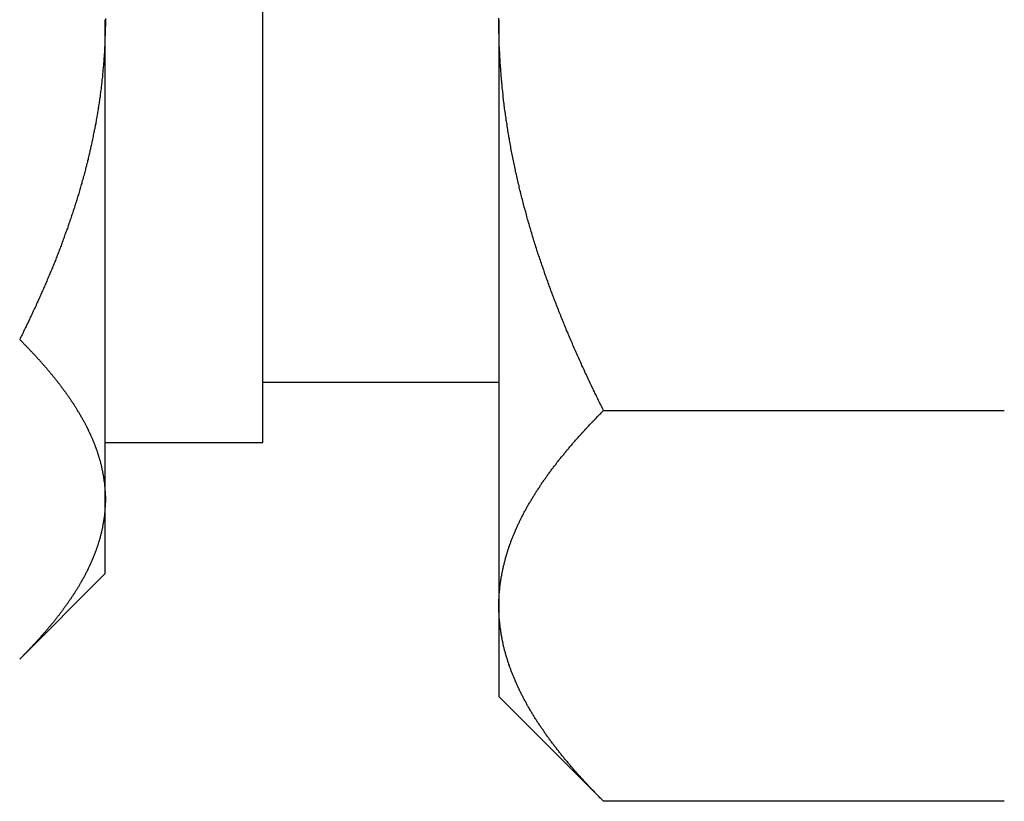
# Model space of a CAD drawing. Extents: x 7.6 to 27.1, y 2.7 to 20.5.
# Tile 16 of 136: x 14.193 to 14.694, y 6.643 to 7.04. Entities that reach past the tile are written whole.
import ezdxf

# ---------------------------------------------------------------- set-up
doc = ezdxf.new("R2010")
doc.units = 0
doc.layers.get('0').update_dxf_attribs({"linetype": 'CONTINUOUS'})

msp = doc.modelspace()

# ---------------------------------------------------------------- linework, layer by layer
at = {"color": 7, "linetype": 'CONTINUOUS'}
for p, q in [((14.31698, 6.93298), (14.31698, 7.25503)), ((14.23698, 6.79676), (14.23698, 7.04033)), ((14.43698, 7.04033), (14.43698, 6.74264)), ((14.31698, 6.82563), (14.31698, 6.93298)), ((14.31698, 6.85633), (14.43698, 6.85633)), ((14.49015, 6.84187), (14.6938, 6.84187)), ((14.23698, 6.82563), (14.31698, 6.82563)), ((14.23698, 6.75908), (14.23698, 6.79676)), ((14.19347, 6.71557), (14.23698, 6.75908)), ((14.43698, 6.74264), (14.43698, 6.69658)), ((14.43698, 6.69658), (14.49015, 6.6434)), ((14.6938, 6.6434), (14.49015, 6.6434))]:
    msp.add_line(p, q, dxfattribs=at)
at = {"color": 7}
for points in [[(14.237, 7.04033, 0), (14.237, 7.03966, 0), (14.237, 7.03899, 0), (14.237, 7.03832, 0), (14.237, 7.03765, 0), (14.237, 7.03698, 0), (14.2369, 7.03631, 0), (14.2369, 7.03564, 0), (14.2369, 7.03497, 0), (14.2369, 7.03431, 0), (14.2369, 7.03364, 0), (14.2369, 7.03297, 0), (14.2369, 7.0323, 0), (14.2368, 7.03164, 0), (14.2368, 7.03097, 0), (14.2368, 7.0303, 0), (14.2368, 7.02963, 0), (14.2367, 7.02897, 0), (14.2367, 7.0283, 0), (14.2367, 7.02764, 0), (14.2367, 7.02697, 0), (14.2366, 7.02631, 0), (14.2366, 7.02564, 0), (14.2366, 7.02498, 0), (14.2365, 7.02431, 0), (14.2365, 7.02365, 0), (14.2364, 7.02298, 0), (14.2364, 7.02232, 0), (14.2364, 7.02166, 0), (14.2363, 7.02099, 0), (14.2363, 7.02033, 0), (14.2362, 7.01967, 0), (14.2362, 7.01901, 0), (14.2361, 7.01834, 0), (14.2361, 7.01768, 0), (14.236, 7.01702, 0), (14.2359, 7.01636, 0), (14.2359, 7.0157, 0), (14.2358, 7.01504, 0), (14.2358, 7.01438, 0), (14.2357, 7.01372, 0), (14.2356, 7.01306, 0), (14.2356, 7.0124, 0), (14.2355, 7.01174, 0), (14.2355, 7.01108, 0), (14.2354, 7.01042, 0), (14.2353, 7.00976, 0), (14.2352, 7.0091, 0), (14.2352, 7.00845, 0), (14.2351, 7.00779, 0), (14.235, 7.00713, 0), (14.2349, 7.00647, 0), (14.2349, 7.00582, 0), (14.2348, 7.00516, 0), (14.2347, 7.0045, 0), (14.2346, 7.00385, 0), (14.2345, 7.00319, 0), (14.2344, 7.00253, 0), (14.2344, 7.00188, 0), (14.2343, 7.00122, 0), (14.2342, 7.00057, 0), (14.2341, 6.99991, 0), (14.234, 6.99926, 0), (14.2339, 6.9986, 0), (14.2338, 6.99795, 0), (14.2337, 6.9973, 0), (14.2336, 6.99664, 0), (14.2335, 6.99599, 0), (14.2334, 6.99534, 0), (14.2333, 6.99468, 0), (14.2332, 6.99403, 0), (14.2331, 6.99338, 0), (14.233, 6.99273, 0), (14.2329, 6.99207, 0), (14.2327, 6.99142, 0), (14.2326, 6.99077, 0), (14.2325, 6.99012, 0), (14.2324, 6.98947, 0), (14.2323, 6.98882, 0), (14.2322, 6.98817, 0), (14.2321, 6.98752, 0), (14.2319, 6.98687, 0), (14.2318, 6.98622, 0), (14.2317, 6.98557, 0), (14.2316, 6.98492, 0), (14.2314, 6.98427, 0), (14.2313, 6.98362, 0), (14.2312, 6.98297, 0), (14.231, 6.98233, 0), (14.2309, 6.98168, 0), (14.2308, 6.98103, 0), (14.2307, 6.98038, 0), (14.2305, 6.97973, 0), (14.2304, 6.97909, 0), (14.2302, 6.97844, 0), (14.2301, 6.97779, 0), (14.23, 6.97715, 0), (14.2298, 6.9765, 0), (14.2297, 6.97586, 0), (14.2295, 6.97521, 0), (14.2294, 6.97456, 0), (14.2292, 6.97392, 0), (14.2291, 6.97327, 0), (14.2289, 6.97263, 0), (14.2288, 6.97198, 0), (14.2286, 6.97134, 0), (14.2285, 6.9707, 0), (14.2283, 6.97005, 0), (14.2282, 6.96941, 0), (14.228, 6.96876, 0), (14.2279, 6.96812, 0), (14.2277, 6.96748, 0), (14.2275, 6.96684, 0), (14.2274, 6.96619, 0), (14.2272, 6.96555, 0), (14.227, 6.96491, 0), (14.2269, 6.96427, 0), (14.2267, 6.96363, 0), (14.2265, 6.96298, 0), (14.2264, 6.96234, 0), (14.2262, 6.9617, 0), (14.226, 6.96106, 0), (14.2258, 6.96042, 0), (14.2257, 6.95978, 0), (14.2255, 6.95914, 0), (14.2253, 6.9585, 0), (14.2251, 6.95786, 0), (14.225, 6.95722, 0), (14.2248, 6.95658, 0), (14.2246, 6.95594, 0), (14.2244, 6.9553, 0), (14.2242, 6.95466, 0), (14.224, 6.95403, 0), (14.2238, 6.95339, 0), (14.2237, 6.95275, 0), (14.2235, 6.95211, 0), (14.2233, 6.95147, 0), (14.2231, 6.95084, 0), (14.2229, 6.9502, 0), (14.2227, 6.94956, 0), (14.2225, 6.94893, 0), (14.2223, 6.94829, 0), (14.2221, 6.94765, 0), (14.2219, 6.94702, 0), (14.2217, 6.94638, 0), (14.2215, 6.94574, 0), (14.2213, 6.94511, 0), (14.2211, 6.94447, 0), (14.2209, 6.94384, 0), (14.2207, 6.94321, 0), (14.2205, 6.94257, 0), (14.2203, 6.94194, 0), (14.22, 6.9413, 0), (14.2198, 6.94067, 0), (14.2196, 6.94004, 0), (14.2194, 6.9394, 0), (14.2192, 6.93877, 0), (14.219, 6.93814, 0), (14.2188, 6.93751, 0), (14.2185, 6.93688, 0), (14.2183, 6.93624, 0), (14.2181, 6.93561, 0), (14.2179, 6.93498, 0), (14.2177, 6.93435, 0), (14.2174, 6.93372, 0), (14.2172, 6.93309, 0), (14.217, 6.93246, 0), (14.2168, 6.93184, 0), (14.2165, 6.93121, 0), (14.2163, 6.93058, 0), (14.2161, 6.92995, 0), (14.2159, 6.92932, 0), (14.2156, 6.9287, 0), (14.2154, 6.92807, 0), (14.2152, 6.92744, 0), (14.2149, 6.92682, 0), (14.2147, 6.92619, 0), (14.2145, 6.92557, 0), (14.2142, 6.92494, 0), (14.214, 6.92432, 0), (14.2137, 6.92369, 0), (14.2135, 6.92307, 0), (14.2133, 6.92245, 0), (14.213, 6.92182, 0), (14.2128, 6.9212, 0), (14.2125, 6.92058, 0), (14.2123, 6.91996, 0), (14.2121, 6.91934, 0), (14.2118, 6.91872, 0), (14.2116, 6.9181, 0), (14.2113, 6.91748, 0), (14.2111, 6.91686, 0), (14.2108, 6.91624, 0), (14.2106, 6.91562, 0), (14.2103, 6.915, 0), (14.2101, 6.91439, 0), (14.2098, 6.91377, 0), (14.2096, 6.91315, 0), (14.2093, 6.91254, 0), (14.209, 6.91192, 0), (14.2088, 6.9113, 0), (14.2085, 6.91069, 0), (14.2083, 6.91007, 0), (14.208, 6.90946, 0), (14.2078, 6.90884, 0), (14.2075, 6.90823, 0), (14.2072, 6.90762, 0), (14.207, 6.907, 0), (14.2067, 6.90639, 0), (14.2064, 6.90578, 0), (14.2062, 6.90516, 0), (14.2059, 6.90455, 0), (14.2056, 6.90394, 0), (14.2054, 6.90333, 0), (14.2051, 6.90272, 0), (14.2048, 6.90211, 0), (14.2046, 6.9015, 0), (14.2043, 6.90089, 0), (14.204, 6.90028, 0), (14.2038, 6.89967, 0), (14.2035, 6.89906, 0), (14.2032, 6.89845, 0), (14.2029, 6.89784, 0), (14.2027, 6.89724, 0), (14.2024, 6.89663, 0), (14.2021, 6.89602, 0), (14.2018, 6.89542, 0), (14.2016, 6.89481, 0), (14.2013, 6.8942, 0), (14.201, 6.8936, 0), (14.2007, 6.89299, 0), (14.2004, 6.89239, 0), (14.2002, 6.89178, 0), (14.1999, 6.89118, 0), (14.1996, 6.89057, 0), (14.1993, 6.88997, 0), (14.199, 6.88936, 0), (14.1987, 6.88876, 0), (14.1984, 6.88816, 0), (14.1982, 6.88756, 0), (14.1979, 6.88695, 0), (14.1976, 6.88635, 0), (14.1973, 6.88575, 0), (14.197, 6.88515, 0), (14.1967, 6.88455, 0), (14.1964, 6.88395, 0), (14.1961, 6.88335, 0), (14.1958, 6.88274, 0), (14.1955, 6.88214, 0), (14.1952, 6.88155, 0), (14.195, 6.88095, 0), (14.1947, 6.88035, 0), (14.1944, 6.87975, 0), (14.1941, 6.87915, 0), (14.1938, 6.87855, 0), (14.1935, 6.87795, 0)], [(14.237, 7.04101, 0), (14.237, 7.04033, 0)], [(14.437, 7.04033, 0), (14.437, 7.04115, 0)], [(14.4902, 6.84187, 0), (14.4898, 6.8426, 0), (14.4894, 6.84333, 0), (14.4891, 6.84407, 0), (14.4887, 6.8448, 0), (14.4883, 6.84553, 0), (14.488, 6.84626, 0), (14.4876, 6.847, 0), (14.4873, 6.84773, 0), (14.4869, 6.84847, 0), (14.4865, 6.8492, 0), (14.4862, 6.84993, 0), (14.4858, 6.85067, 0), (14.4855, 6.8514, 0), (14.4851, 6.85214, 0), (14.4848, 6.85288, 0), (14.4844, 6.85361, 0), (14.4841, 6.85435, 0), (14.4837, 6.85508, 0), (14.4834, 6.85582, 0), (14.483, 6.85656, 0), (14.4827, 6.8573, 0), (14.4823, 6.85803, 0), (14.482, 6.85877, 0), (14.4816, 6.85951, 0), (14.4813, 6.86025, 0), (14.4809, 6.86099, 0), (14.4806, 6.86173, 0), (14.4803, 6.86247, 0), (14.4799, 6.86321, 0), (14.4796, 6.86395, 0), (14.4792, 6.86469, 0), (14.4789, 6.86543, 0), (14.4786, 6.86617, 0), (14.4782, 6.86691, 0), (14.4779, 6.86765, 0), (14.4776, 6.86839, 0), (14.4772, 6.86913, 0), (14.4769, 6.86988, 0), (14.4766, 6.87062, 0), (14.4763, 6.87136, 0), (14.4759, 6.87211, 0), (14.4756, 6.87285, 0), (14.4753, 6.87359, 0), (14.4749, 6.87434, 0), (14.4746, 6.87508, 0), (14.4743, 6.87583, 0), (14.474, 6.87657, 0), (14.4737, 6.87732, 0), (14.4733, 6.87806, 0), (14.473, 6.87881, 0), (14.4727, 6.87956, 0), (14.4724, 6.8803, 0), (14.4721, 6.88105, 0), (14.4718, 6.8818, 0), (14.4714, 6.88255, 0), (14.4711, 6.88329, 0), (14.4708, 6.88404, 0), (14.4705, 6.88479, 0), (14.4702, 6.88554, 0), (14.4699, 6.88629, 0), (14.4696, 6.88704, 0), (14.4693, 6.88779, 0), (14.469, 6.88854, 0), (14.4687, 6.88929, 0), (14.4684, 6.89004, 0), (14.4681, 6.8908, 0), (14.4678, 6.89155, 0), (14.4675, 6.8923, 0), (14.4672, 6.89305, 0), (14.4669, 6.8938, 0), (14.4666, 6.89456, 0), (14.4663, 6.89531, 0), (14.466, 6.89607, 0), (14.4657, 6.89682, 0), (14.4654, 6.89757, 0), (14.4651, 6.89833, 0), (14.4649, 6.89909, 0), (14.4646, 6.89984, 0), (14.4643, 6.9006, 0), (14.464, 6.90135, 0), (14.4637, 6.90211, 0), (14.4634, 6.90287, 0), (14.4632, 6.90363, 0), (14.4629, 6.90438, 0), (14.4626, 6.90514, 0), (14.4623, 6.9059, 0), (14.462, 6.90666, 0), (14.4618, 6.90742, 0), (14.4615, 6.90818, 0), (14.4612, 6.90894, 0), (14.461, 6.9097, 0), (14.4607, 6.91046, 0), (14.4604, 6.91122, 0), (14.4601, 6.91198, 0), (14.4599, 6.91274, 0), (14.4596, 6.91351, 0), (14.4594, 6.91427, 0), (14.4591, 6.91503, 0), (14.4588, 6.9158, 0), (14.4586, 6.91656, 0), (14.4583, 6.91732, 0), (14.4581, 6.91809, 0), (14.4578, 6.91885, 0), (14.4576, 6.91962, 0), (14.4573, 6.92039, 0), (14.457, 6.92115, 0), (14.4568, 6.92192, 0), (14.4565, 6.92269, 0), (14.4563, 6.92345, 0), (14.4561, 6.92422, 0), (14.4558, 6.92499, 0), (14.4556, 6.92576, 0), (14.4553, 6.92653, 0), (14.4551, 6.9273, 0), (14.4548, 6.92807, 0), (14.4546, 6.92884, 0), (14.4544, 6.92961, 0), (14.4541, 6.93038, 0), (14.4539, 6.93115, 0), (14.4537, 6.93192, 0), (14.4534, 6.93269, 0), (14.4532, 6.93347, 0), (14.453, 6.93424, 0), (14.4527, 6.93501, 0), (14.4525, 6.93579, 0), (14.4523, 6.93656, 0), (14.4521, 6.93734, 0), (14.4519, 6.93811, 0), (14.4516, 6.93889, 0), (14.4514, 6.93966, 0), (14.4512, 6.94044, 0), (14.451, 6.94122, 0), (14.4508, 6.942, 0), (14.4506, 6.94277, 0), (14.4503, 6.94355, 0), (14.4501, 6.94433, 0), (14.4499, 6.94511, 0), (14.4497, 6.94589, 0), (14.4495, 6.94667, 0), (14.4493, 6.94745, 0), (14.4491, 6.94823, 0), (14.4489, 6.94901, 0), (14.4487, 6.94979, 0), (14.4485, 6.95058, 0), (14.4483, 6.95136, 0), (14.4481, 6.95214, 0), (14.4479, 6.95293, 0), (14.4477, 6.95371, 0), (14.4475, 6.95449, 0), (14.4473, 6.95528, 0), (14.4472, 6.95606, 0), (14.447, 6.95685, 0), (14.4468, 6.95764, 0), (14.4466, 6.95842, 0), (14.4464, 6.95921, 0), (14.4462, 6.96, 0), (14.4461, 6.96079, 0), (14.4459, 6.96158, 0), (14.4457, 6.96236, 0), (14.4455, 6.96315, 0), (14.4454, 6.96394, 0), (14.4452, 6.96474, 0), (14.445, 6.96553, 0), (14.4449, 6.96632, 0), (14.4447, 6.96711, 0), (14.4445, 6.9679, 0), (14.4444, 6.9687, 0), (14.4442, 6.96949, 0), (14.444, 6.97028, 0), (14.4439, 6.97108, 0), (14.4437, 6.97187, 0), (14.4436, 6.97267, 0), (14.4434, 6.97346, 0), (14.4433, 6.97426, 0), (14.4431, 6.97506, 0), (14.443, 6.97586, 0), (14.4428, 6.97665, 0), (14.4427, 6.97745, 0), (14.4425, 6.97825, 0), (14.4424, 6.97905, 0), (14.4423, 6.97985, 0), (14.4421, 6.98065, 0), (14.442, 6.98145, 0), (14.4418, 6.98225, 0), (14.4417, 6.98306, 0), (14.4416, 6.98386, 0), (14.4415, 6.98466, 0), (14.4413, 6.98546, 0), (14.4412, 6.98627, 0), (14.4411, 6.98707, 0), (14.441, 6.98788, 0), (14.4408, 6.98868, 0), (14.4407, 6.98949, 0), (14.4406, 6.9903, 0), (14.4405, 6.99111, 0), (14.4404, 6.99191, 0), (14.4403, 6.99272, 0), (14.4401, 6.99353, 0), (14.44, 6.99434, 0), (14.4399, 6.99515, 0), (14.4398, 6.99596, 0), (14.4397, 6.99678, 0), (14.4396, 6.99759, 0), (14.4395, 6.9984, 0), (14.4394, 6.99922, 0), (14.4393, 7.00003, 0), (14.4392, 7.00084, 0), (14.4391, 7.00166, 0), (14.4391, 7.00248, 0), (14.439, 7.00329, 0), (14.4389, 7.00411, 0), (14.4388, 7.00492, 0), (14.4387, 7.00574, 0), (14.4386, 7.00656, 0), (14.4386, 7.00738, 0), (14.4385, 7.0082, 0), (14.4384, 7.00902, 0), (14.4383, 7.00984, 0), (14.4383, 7.01066, 0), (14.4382, 7.01148, 0), (14.4381, 7.0123, 0), (14.4381, 7.01312, 0), (14.438, 7.01394, 0), (14.4379, 7.01476, 0), (14.4379, 7.01558, 0), (14.4378, 7.0164, 0), (14.4378, 7.01723, 0), (14.4377, 7.01805, 0), (14.4376, 7.01887, 0), (14.4376, 7.0197, 0), (14.4376, 7.02052, 0), (14.4375, 7.02134, 0), (14.4375, 7.02217, 0), (14.4374, 7.02299, 0), (14.4374, 7.02382, 0), (14.4373, 7.02464, 0), (14.4373, 7.02547, 0), (14.4373, 7.02629, 0), (14.4372, 7.02712, 0), (14.4372, 7.02794, 0), (14.4372, 7.02877, 0), (14.4371, 7.02959, 0), (14.4371, 7.03042, 0), (14.4371, 7.03124, 0), (14.4371, 7.03207, 0), (14.4371, 7.0329, 0), (14.437, 7.03372, 0), (14.437, 7.03455, 0), (14.437, 7.03538, 0), (14.437, 7.0362, 0), (14.437, 7.03703, 0), (14.437, 7.03785, 0), (14.437, 7.03868, 0), (14.437, 7.03951, 0), (14.437, 7.04033, 0)], [(14.1935, 6.87795, 0), (14.1938, 6.87765, 0), (14.1941, 6.87735, 0), (14.1944, 6.87705, 0), (14.1947, 6.87675, 0), (14.195, 6.87645, 0), (14.1952, 6.87615, 0), (14.1955, 6.87585, 0), (14.1958, 6.87555, 0), (14.1961, 6.87525, 0), (14.1964, 6.87495, 0), (14.1967, 6.87465, 0), (14.197, 6.87435, 0), (14.1973, 6.87405, 0), (14.1976, 6.87375, 0), (14.1979, 6.87345, 0), (14.1982, 6.87315, 0), (14.1985, 6.87285, 0), (14.1987, 6.87255, 0), (14.199, 6.87225, 0), (14.1993, 6.87194, 0), (14.1996, 6.87164, 0), (14.1999, 6.87134, 0), (14.2002, 6.87104, 0), (14.2004, 6.87074, 0), (14.2007, 6.87043, 0), (14.201, 6.87013, 0), (14.2013, 6.86983, 0), (14.2016, 6.86953, 0), (14.2018, 6.86922, 0), (14.2021, 6.86892, 0), (14.2024, 6.86862, 0), (14.2027, 6.86832, 0), (14.2029, 6.86801, 0), (14.2032, 6.86771, 0), (14.2035, 6.86741, 0), (14.2038, 6.8671, 0), (14.204, 6.8668, 0), (14.2043, 6.8665, 0), (14.2046, 6.86619, 0), (14.2048, 6.86589, 0), (14.2051, 6.86558, 0), (14.2054, 6.86528, 0), (14.2056, 6.86497, 0), (14.2059, 6.86467, 0), (14.2062, 6.86437, 0), (14.2064, 6.86406, 0), (14.2067, 6.86376, 0), (14.207, 6.86345, 0), (14.2072, 6.86315, 0), (14.2075, 6.86284, 0), (14.2077, 6.86254, 0), (14.208, 6.86223, 0), (14.2083, 6.86192, 0), (14.2085, 6.86162, 0), (14.2088, 6.86131, 0), (14.209, 6.86101, 0), (14.2093, 6.8607, 0), (14.2095, 6.86039, 0), (14.2098, 6.86009, 0), (14.21, 6.85978, 0), (14.2103, 6.85947, 0), (14.2105, 6.85917, 0), (14.2108, 6.85886, 0), (14.211, 6.85855, 0), (14.2113, 6.85825, 0), (14.2115, 6.85794, 0), (14.2118, 6.85763, 0), (14.212, 6.85732, 0), (14.2123, 6.85701, 0), (14.2125, 6.85671, 0), (14.2127, 6.8564, 0), (14.213, 6.85609, 0), (14.2132, 6.85578, 0), (14.2135, 6.85547, 0), (14.2137, 6.85516, 0), (14.2139, 6.85486, 0), (14.2142, 6.85455, 0), (14.2144, 6.85424, 0), (14.2146, 6.85393, 0), (14.2149, 6.85362, 0), (14.2151, 6.85331, 0), (14.2153, 6.853, 0), (14.2156, 6.85269, 0), (14.2158, 6.85238, 0), (14.216, 6.85207, 0), (14.2162, 6.85176, 0), (14.2165, 6.85145, 0), (14.2167, 6.85114, 0), (14.2169, 6.85083, 0), (14.2171, 6.85052, 0), (14.2174, 6.8502, 0), (14.2176, 6.84989, 0), (14.2178, 6.84958, 0), (14.218, 6.84927, 0), (14.2182, 6.84896, 0), (14.2184, 6.84865, 0), (14.2187, 6.84833, 0), (14.2189, 6.84802, 0), (14.2191, 6.84771, 0), (14.2193, 6.8474, 0), (14.2195, 6.84708, 0), (14.2197, 6.84677, 0), (14.2199, 6.84646, 0), (14.2201, 6.84615, 0), (14.2203, 6.84583, 0), (14.2206, 6.84552, 0), (14.2208, 6.84521, 0), (14.221, 6.84489, 0), (14.2212, 6.84458, 0), (14.2214, 6.84426, 0), (14.2216, 6.84395, 0), (14.2218, 6.84363, 0), (14.222, 6.84332, 0), (14.2222, 6.84301, 0), (14.2224, 6.84269, 0), (14.2226, 6.84238, 0), (14.2227, 6.84206, 0), (14.2229, 6.84174, 0), (14.2231, 6.84143, 0), (14.2233, 6.84111, 0), (14.2235, 6.8408, 0), (14.2237, 6.84048, 0), (14.2239, 6.84016, 0), (14.2241, 6.83985, 0), (14.2243, 6.83953, 0), (14.2244, 6.83921, 0), (14.2246, 6.8389, 0), (14.2248, 6.83858, 0), (14.225, 6.83826, 0), (14.2252, 6.83795, 0), (14.2253, 6.83763, 0), (14.2255, 6.83731, 0), (14.2257, 6.83699, 0), (14.2259, 6.83667, 0), (14.226, 6.83636, 0), (14.2262, 6.83604, 0), (14.2264, 6.83572, 0), (14.2266, 6.8354, 0), (14.2267, 6.83508, 0), (14.2269, 6.83476, 0), (14.2271, 6.83444, 0), (14.2272, 6.83412, 0), (14.2274, 6.8338, 0), (14.2275, 6.83348, 0), (14.2277, 6.83316, 0), (14.2279, 6.83284, 0), (14.228, 6.83252, 0), (14.2282, 6.8322, 0), (14.2283, 6.83188, 0), (14.2285, 6.83156, 0), (14.2286, 6.83124, 0), (14.2288, 6.83092, 0), (14.229, 6.83059, 0), (14.2291, 6.83027, 0), (14.2292, 6.82995, 0), (14.2294, 6.82963, 0), (14.2295, 6.8293, 0), (14.2297, 6.82898, 0), (14.2298, 6.82866, 0), (14.23, 6.82834, 0), (14.2301, 6.82801, 0), (14.2303, 6.82769, 0), (14.2304, 6.82737, 0), (14.2305, 6.82704, 0), (14.2307, 6.82672, 0), (14.2308, 6.82639, 0), (14.2309, 6.82607, 0), (14.2311, 6.82574, 0), (14.2312, 6.82542, 0), (14.2313, 6.82509, 0), (14.2315, 6.82477, 0), (14.2316, 6.82444, 0), (14.2317, 6.82412, 0), (14.2318, 6.82379, 0), (14.2319, 6.82347, 0), (14.2321, 6.82314, 0), (14.2322, 6.82281, 0), (14.2323, 6.82249, 0), (14.2324, 6.82216, 0), (14.2325, 6.82183, 0), (14.2327, 6.82151, 0), (14.2328, 6.82118, 0), (14.2329, 6.82085, 0), (14.233, 6.82052, 0), (14.2331, 6.82019, 0), (14.2332, 6.81987, 0), (14.2333, 6.81954, 0), (14.2334, 6.81921, 0), (14.2335, 6.81888, 0), (14.2336, 6.81855, 0), (14.2337, 6.81822, 0), (14.2338, 6.81789, 0), (14.2339, 6.81756, 0), (14.234, 6.81723, 0), (14.2341, 6.8169, 0), (14.2342, 6.81657, 0), (14.2343, 6.81624, 0), (14.2344, 6.81591, 0), (14.2345, 6.81558, 0), (14.2346, 6.81525, 0), (14.2346, 6.81491, 0), (14.2347, 6.81458, 0), (14.2348, 6.81425, 0), (14.2349, 6.81392, 0), (14.235, 6.81358, 0), (14.235, 6.81325, 0), (14.2351, 6.81292, 0), (14.2352, 6.81258, 0), (14.2353, 6.81225, 0), (14.2353, 6.81192, 0), (14.2354, 6.81158, 0), (14.2355, 6.81125, 0), (14.2356, 6.81091, 0), (14.2356, 6.81058, 0), (14.2357, 6.81024, 0), (14.2357, 6.80991, 0), (14.2358, 6.80957, 0), (14.2359, 6.80924, 0), (14.2359, 6.8089, 0), (14.236, 6.80857, 0), (14.236, 6.80823, 0), (14.2361, 6.8079, 0), (14.2361, 6.80756, 0), (14.2362, 6.80722, 0), (14.2362, 6.80689, 0), (14.2363, 6.80655, 0), (14.2363, 6.80622, 0), (14.2364, 6.80588, 0), (14.2364, 6.80554, 0), (14.2365, 6.80521, 0), (14.2365, 6.80487, 0), (14.2365, 6.80453, 0), (14.2366, 6.80419, 0), (14.2366, 6.80386, 0), (14.2366, 6.80352, 0), (14.2367, 6.80318, 0), (14.2367, 6.80284, 0), (14.2367, 6.80251, 0), (14.2368, 6.80217, 0), (14.2368, 6.80183, 0), (14.2368, 6.80149, 0), (14.2368, 6.80116, 0), (14.2369, 6.80082, 0), (14.2369, 6.80048, 0), (14.2369, 6.80014, 0), (14.2369, 6.79981, 0), (14.2369, 6.79947, 0), (14.2369, 6.79913, 0), (14.2369, 6.79879, 0), (14.237, 6.79845, 0), (14.237, 6.79812, 0), (14.237, 6.79778, 0), (14.237, 6.79744, 0), (14.237, 6.7971, 0), (14.237, 6.79676, 0)], [(14.437, 6.74264, 0), (14.437, 6.74305, 0), (14.437, 6.74346, 0), (14.437, 6.74387, 0), (14.437, 6.74428, 0), (14.437, 6.74468, 0), (14.437, 6.74509, 0), (14.437, 6.7455, 0), (14.437, 6.74591, 0), (14.4371, 6.74632, 0), (14.4371, 6.74673, 0), (14.4371, 6.74714, 0), (14.4371, 6.74754, 0), (14.4371, 6.74795, 0), (14.4372, 6.74836, 0), (14.4372, 6.74877, 0), (14.4372, 6.74917, 0), (14.4373, 6.74958, 0), (14.4373, 6.74999, 0), (14.4373, 6.7504, 0), (14.4374, 6.7508, 0), (14.4374, 6.75121, 0), (14.4374, 6.75162, 0), (14.4375, 6.75202, 0), (14.4375, 6.75243, 0), (14.4376, 6.75283, 0), (14.4376, 6.75324, 0), (14.4377, 6.75364, 0), (14.4377, 6.75405, 0), (14.4378, 6.75446, 0), (14.4378, 6.75486, 0), (14.4379, 6.75527, 0), (14.438, 6.75567, 0), (14.438, 6.75607, 0), (14.4381, 6.75648, 0), (14.4382, 6.75688, 0), (14.4382, 6.75729, 0), (14.4383, 6.75769, 0), (14.4384, 6.75809, 0), (14.4384, 6.7585, 0), (14.4385, 6.7589, 0), (14.4386, 6.75931, 0), (14.4387, 6.75971, 0), (14.4388, 6.76011, 0), (14.4388, 6.76051, 0), (14.4389, 6.76092, 0), (14.439, 6.76132, 0), (14.4391, 6.76172, 0), (14.4392, 6.76212, 0), (14.4393, 6.76253, 0), (14.4394, 6.76293, 0), (14.4395, 6.76333, 0), (14.4396, 6.76373, 0), (14.4397, 6.76413, 0), (14.4398, 6.76453, 0), (14.4399, 6.76493, 0), (14.44, 6.76534, 0), (14.4401, 6.76574, 0), (14.4402, 6.76614, 0), (14.4403, 6.76654, 0), (14.4404, 6.76694, 0), (14.4405, 6.76734, 0), (14.4406, 6.76774, 0), (14.4407, 6.76814, 0), (14.4409, 6.76854, 0), (14.441, 6.76894, 0), (14.4411, 6.76934, 0), (14.4412, 6.76974, 0), (14.4414, 6.77013, 0), (14.4415, 6.77053, 0), (14.4416, 6.77093, 0), (14.4417, 6.77133, 0), (14.4419, 6.77173, 0), (14.442, 6.77213, 0), (14.4421, 6.77253, 0), (14.4423, 6.77292, 0), (14.4424, 6.77332, 0), (14.4426, 6.77372, 0), (14.4427, 6.77412, 0), (14.4428, 6.77452, 0), (14.443, 6.77491, 0), (14.4431, 6.77531, 0), (14.4433, 6.77571, 0), (14.4434, 6.7761, 0), (14.4436, 6.7765, 0), (14.4437, 6.7769, 0), (14.4439, 6.77729, 0), (14.4441, 6.77769, 0), (14.4442, 6.77809, 0), (14.4444, 6.77848, 0), (14.4445, 6.77888, 0), (14.4447, 6.77927, 0), (14.4449, 6.77967, 0), (14.445, 6.78006, 0), (14.4452, 6.78046, 0), (14.4454, 6.78086, 0), (14.4455, 6.78125, 0), (14.4457, 6.78164, 0), (14.4459, 6.78204, 0), (14.4461, 6.78243, 0), (14.4463, 6.78283, 0), (14.4464, 6.78322, 0), (14.4466, 6.78362, 0), (14.4468, 6.78401, 0), (14.447, 6.78441, 0), (14.4472, 6.7848, 0), (14.4474, 6.78519, 0), (14.4475, 6.78559, 0), (14.4477, 6.78598, 0), (14.4479, 6.78637, 0), (14.4481, 6.78677, 0), (14.4483, 6.78716, 0), (14.4485, 6.78755, 0), (14.4487, 6.78794, 0), (14.4489, 6.78834, 0), (14.4491, 6.78873, 0), (14.4493, 6.78912, 0), (14.4495, 6.78951, 0), (14.4497, 6.78991, 0), (14.4499, 6.7903, 0), (14.4502, 6.79069, 0), (14.4504, 6.79108, 0), (14.4506, 6.79147, 0), (14.4508, 6.79186, 0), (14.451, 6.79225, 0), (14.4512, 6.79265, 0), (14.4514, 6.79304, 0), (14.4517, 6.79343, 0), (14.4519, 6.79382, 0), (14.4521, 6.79421, 0), (14.4523, 6.7946, 0), (14.4526, 6.79499, 0), (14.4528, 6.79538, 0), (14.453, 6.79577, 0), (14.4533, 6.79616, 0), (14.4535, 6.79655, 0), (14.4537, 6.79694, 0), (14.454, 6.79733, 0), (14.4542, 6.79772, 0), (14.4544, 6.79811, 0), (14.4547, 6.7985, 0), (14.4549, 6.79889, 0), (14.4552, 6.79927, 0), (14.4554, 6.79966, 0), (14.4556, 6.80005, 0), (14.4559, 6.80044, 0), (14.4561, 6.80083, 0), (14.4564, 6.80122, 0), (14.4566, 6.8016, 0), (14.4569, 6.80199, 0), (14.4572, 6.80238, 0), (14.4574, 6.80277, 0), (14.4577, 6.80315, 0), (14.4579, 6.80354, 0), (14.4582, 6.80393, 0), (14.4584, 6.80432, 0), (14.4587, 6.8047, 0), (14.459, 6.80509, 0), (14.4592, 6.80547, 0), (14.4595, 6.80586, 0), (14.4598, 6.80625, 0), (14.46, 6.80663, 0), (14.4603, 6.80702, 0), (14.4606, 6.8074, 0), (14.4608, 6.80779, 0), (14.4611, 6.80817, 0), (14.4614, 6.80856, 0), (14.4617, 6.80894, 0), (14.4619, 6.80932, 0), (14.4622, 6.80971, 0), (14.4625, 6.81009, 0), (14.4628, 6.81048, 0), (14.4631, 6.81086, 0), (14.4633, 6.81124, 0), (14.4636, 6.81162, 0), (14.4639, 6.81201, 0), (14.4642, 6.81239, 0), (14.4645, 6.81277, 0), (14.4648, 6.81315, 0), (14.4651, 6.81353, 0), (14.4654, 6.81392, 0), (14.4657, 6.8143, 0), (14.466, 6.81468, 0), (14.4662, 6.81506, 0), (14.4665, 6.81544, 0), (14.4668, 6.81582, 0), (14.4671, 6.8162, 0), (14.4674, 6.81658, 0), (14.4677, 6.81696, 0), (14.468, 6.81734, 0), (14.4683, 6.81771, 0), (14.4686, 6.81809, 0), (14.4689, 6.81847, 0), (14.4693, 6.81885, 0), (14.4696, 6.81923, 0), (14.4699, 6.8196, 0), (14.4702, 6.81998, 0), (14.4705, 6.82036, 0), (14.4708, 6.82074, 0), (14.4711, 6.82111, 0), (14.4714, 6.82149, 0), (14.4717, 6.82186, 0), (14.4721, 6.82224, 0), (14.4724, 6.82262, 0), (14.4727, 6.82299, 0), (14.473, 6.82337, 0), (14.4733, 6.82374, 0), (14.4736, 6.82412, 0), (14.474, 6.82449, 0), (14.4743, 6.82487, 0), (14.4746, 6.82524, 0), (14.4749, 6.82561, 0), (14.4753, 6.82599, 0), (14.4756, 6.82636, 0), (14.4759, 6.82673, 0), (14.4762, 6.82711, 0), (14.4766, 6.82748, 0), (14.4769, 6.82785, 0), (14.4772, 6.82822, 0), (14.4776, 6.8286, 0), (14.4779, 6.82897, 0), (14.4782, 6.82934, 0), (14.4786, 6.82971, 0), (14.4789, 6.83008, 0), (14.4792, 6.83046, 0), (14.4796, 6.83083, 0), (14.4799, 6.8312, 0), (14.4803, 6.83157, 0), (14.4806, 6.83194, 0), (14.4809, 6.83231, 0), (14.4813, 6.83268, 0), (14.4816, 6.83305, 0), (14.482, 6.83342, 0), (14.4823, 6.83379, 0), (14.4827, 6.83416, 0), (14.483, 6.83453, 0), (14.4834, 6.8349, 0), (14.4837, 6.83526, 0), (14.4841, 6.83563, 0), (14.4844, 6.836, 0), (14.4848, 6.83637, 0), (14.4851, 6.83674, 0), (14.4855, 6.8371, 0), (14.4858, 6.83747, 0), (14.4862, 6.83784, 0), (14.4865, 6.83821, 0), (14.4869, 6.83857, 0), (14.4873, 6.83894, 0), (14.4876, 6.83931, 0), (14.488, 6.83967, 0), (14.4883, 6.84004, 0), (14.4887, 6.84041, 0), (14.4891, 6.84077, 0), (14.4894, 6.84114, 0), (14.4898, 6.8415, 0), (14.4902, 6.84187, 0)], [(14.237, 6.79676, 0), (14.237, 6.79643, 0), (14.237, 6.79609, 0), (14.237, 6.79576, 0), (14.237, 6.79542, 0), (14.237, 6.79509, 0), (14.2369, 6.79475, 0), (14.2369, 6.79442, 0), (14.2369, 6.79408, 0), (14.2369, 6.79375, 0), (14.2369, 6.79342, 0), (14.2369, 6.79308, 0), (14.2369, 6.79275, 0), (14.2368, 6.79241, 0), (14.2368, 6.79208, 0), (14.2368, 6.79175, 0), (14.2368, 6.79141, 0), (14.2367, 6.79108, 0), (14.2367, 6.79075, 0), (14.2367, 6.79041, 0), (14.2367, 6.79008, 0), (14.2366, 6.78975, 0), (14.2366, 6.78942, 0), (14.2366, 6.78908, 0), (14.2365, 6.78875, 0), (14.2365, 6.78842, 0), (14.2364, 6.78809, 0), (14.2364, 6.78776, 0), (14.2364, 6.78743, 0), (14.2363, 6.78709, 0), (14.2363, 6.78676, 0), (14.2362, 6.78643, 0), (14.2362, 6.7861, 0), (14.2361, 6.78577, 0), (14.2361, 6.78544, 0), (14.236, 6.78511, 0), (14.2359, 6.78478, 0), (14.2359, 6.78445, 0), (14.2358, 6.78412, 0), (14.2358, 6.78379, 0), (14.2357, 6.78346, 0), (14.2356, 6.78313, 0), (14.2356, 6.7828, 0), (14.2355, 6.78247, 0), (14.2355, 6.78214, 0), (14.2354, 6.78181, 0), (14.2353, 6.78148, 0), (14.2352, 6.78115, 0), (14.2352, 6.78082, 0), (14.2351, 6.78049, 0), (14.235, 6.78016, 0), (14.2349, 6.77983, 0), (14.2349, 6.7795, 0), (14.2348, 6.77918, 0), (14.2347, 6.77885, 0), (14.2346, 6.77852, 0), (14.2345, 6.77819, 0), (14.2344, 6.77786, 0), (14.2344, 6.77754, 0), (14.2343, 6.77721, 0), (14.2342, 6.77688, 0), (14.2341, 6.77655, 0), (14.234, 6.77623, 0), (14.2339, 6.7759, 0), (14.2338, 6.77557, 0), (14.2337, 6.77524, 0), (14.2336, 6.77492, 0), (14.2335, 6.77459, 0), (14.2334, 6.77426, 0), (14.2333, 6.77394, 0), (14.2332, 6.77361, 0), (14.2331, 6.77329, 0), (14.233, 6.77296, 0), (14.2329, 6.77263, 0), (14.2327, 6.77231, 0), (14.2326, 6.77198, 0), (14.2325, 6.77166, 0), (14.2324, 6.77133, 0), (14.2323, 6.77101, 0), (14.2322, 6.77068, 0), (14.2321, 6.77036, 0), (14.2319, 6.77003, 0), (14.2318, 6.76971, 0), (14.2317, 6.76938, 0), (14.2316, 6.76906, 0), (14.2314, 6.76873, 0), (14.2313, 6.76841, 0), (14.2312, 6.76808, 0), (14.231, 6.76776, 0), (14.2309, 6.76744, 0), (14.2308, 6.76711, 0), (14.2307, 6.76679, 0), (14.2305, 6.76646, 0), (14.2304, 6.76614, 0), (14.2302, 6.76582, 0), (14.2301, 6.76549, 0), (14.23, 6.76517, 0), (14.2298, 6.76485, 0), (14.2297, 6.76452, 0), (14.2295, 6.7642, 0), (14.2294, 6.76388, 0), (14.2292, 6.76356, 0), (14.2291, 6.76323, 0), (14.2289, 6.76291, 0), (14.2288, 6.76259, 0), (14.2286, 6.76227, 0), (14.2285, 6.76194, 0), (14.2283, 6.76162, 0), (14.2282, 6.7613, 0), (14.228, 6.76098, 0), (14.2279, 6.76066, 0), (14.2277, 6.76034, 0), (14.2275, 6.76001, 0), (14.2274, 6.75969, 0), (14.2272, 6.75937, 0), (14.227, 6.75905, 0), (14.2269, 6.75873, 0), (14.2267, 6.75841, 0), (14.2265, 6.75809, 0), (14.2264, 6.75777, 0), (14.2262, 6.75745, 0), (14.226, 6.75713, 0), (14.2258, 6.75681, 0), (14.2257, 6.75649, 0), (14.2255, 6.75617, 0), (14.2253, 6.75585, 0), (14.2251, 6.75553, 0), (14.225, 6.75521, 0), (14.2248, 6.75489, 0), (14.2246, 6.75457, 0), (14.2244, 6.75425, 0), (14.2242, 6.75393, 0), (14.224, 6.75361, 0), (14.2238, 6.75329, 0), (14.2237, 6.75297, 0), (14.2235, 6.75265, 0), (14.2233, 6.75233, 0), (14.2231, 6.75201, 0), (14.2229, 6.7517, 0), (14.2227, 6.75138, 0), (14.2225, 6.75106, 0), (14.2223, 6.75074, 0), (14.2221, 6.75042, 0), (14.2219, 6.7501, 0), (14.2217, 6.74979, 0), (14.2215, 6.74947, 0), (14.2213, 6.74915, 0), (14.2211, 6.74883, 0), (14.2209, 6.74852, 0), (14.2207, 6.7482, 0), (14.2205, 6.74788, 0), (14.2203, 6.74757, 0), (14.22, 6.74725, 0), (14.2198, 6.74693, 0), (14.2196, 6.74662, 0), (14.2194, 6.7463, 0), (14.2192, 6.74598, 0), (14.219, 6.74567, 0), (14.2188, 6.74535, 0), (14.2185, 6.74503, 0), (14.2183, 6.74472, 0), (14.2181, 6.7444, 0), (14.2179, 6.74409, 0), (14.2177, 6.74377, 0), (14.2174, 6.74346, 0), (14.2172, 6.74314, 0), (14.217, 6.74283, 0), (14.2168, 6.74251, 0), (14.2165, 6.7422, 0), (14.2163, 6.74189, 0), (14.2161, 6.74157, 0), (14.2159, 6.74126, 0), (14.2156, 6.74095, 0), (14.2154, 6.74063, 0), (14.2152, 6.74032, 0), (14.2149, 6.74001, 0), (14.2147, 6.73969, 0), (14.2145, 6.73938, 0), (14.2142, 6.73907, 0), (14.214, 6.73876, 0), (14.2137, 6.73844, 0), (14.2135, 6.73813, 0), (14.2133, 6.73782, 0), (14.213, 6.73751, 0), (14.2128, 6.7372, 0), (14.2125, 6.73689, 0), (14.2123, 6.73658, 0), (14.2121, 6.73627, 0), (14.2118, 6.73596, 0), (14.2116, 6.73565, 0), (14.2113, 6.73534, 0), (14.2111, 6.73503, 0), (14.2108, 6.73472, 0), (14.2106, 6.73441, 0), (14.2103, 6.7341, 0), (14.2101, 6.73379, 0), (14.2098, 6.73348, 0), (14.2096, 6.73317, 0), (14.2093, 6.73286, 0), (14.209, 6.73256, 0), (14.2088, 6.73225, 0), (14.2085, 6.73194, 0), (14.2083, 6.73163, 0), (14.208, 6.73133, 0), (14.2078, 6.73102, 0), (14.2075, 6.73071, 0), (14.2072, 6.7304, 0), (14.207, 6.7301, 0), (14.2067, 6.72979, 0), (14.2064, 6.72949, 0), (14.2062, 6.72918, 0), (14.2059, 6.72887, 0), (14.2056, 6.72857, 0), (14.2054, 6.72826, 0), (14.2051, 6.72796, 0), (14.2048, 6.72765, 0), (14.2046, 6.72735, 0), (14.2043, 6.72704, 0), (14.204, 6.72674, 0), (14.2038, 6.72643, 0), (14.2035, 6.72613, 0), (14.2032, 6.72582, 0), (14.2029, 6.72552, 0), (14.2027, 6.72522, 0), (14.2024, 6.72491, 0), (14.2021, 6.72461, 0), (14.2018, 6.7243, 0), (14.2016, 6.724, 0), (14.2013, 6.7237, 0), (14.201, 6.7234, 0), (14.2007, 6.72309, 0), (14.2004, 6.72279, 0), (14.2002, 6.72249, 0), (14.1999, 6.72218, 0), (14.1996, 6.72188, 0), (14.1993, 6.72158, 0), (14.199, 6.72128, 0), (14.1987, 6.72098, 0), (14.1984, 6.72068, 0), (14.1982, 6.72037, 0), (14.1979, 6.72007, 0), (14.1976, 6.71977, 0), (14.1973, 6.71947, 0), (14.197, 6.71917, 0), (14.1967, 6.71887, 0), (14.1964, 6.71857, 0), (14.1961, 6.71827, 0), (14.1958, 6.71797, 0), (14.1955, 6.71767, 0), (14.1952, 6.71737, 0), (14.195, 6.71707, 0), (14.1947, 6.71677, 0), (14.1944, 6.71647, 0), (14.1941, 6.71617, 0), (14.1938, 6.71587, 0), (14.1935, 6.71557, 0)], [(14.4902, 6.6434, 0), (14.4898, 6.64377, 0), (14.4894, 6.64414, 0), (14.4891, 6.6445, 0), (14.4887, 6.64487, 0), (14.4883, 6.64524, 0), (14.488, 6.6456, 0), (14.4876, 6.64597, 0), (14.4873, 6.64634, 0), (14.4869, 6.6467, 0), (14.4865, 6.64707, 0), (14.4862, 6.64744, 0), (14.4858, 6.6478, 0), (14.4855, 6.64817, 0), (14.4851, 6.64854, 0), (14.4848, 6.64891, 0), (14.4844, 6.64928, 0), (14.4841, 6.64964, 0), (14.4837, 6.65001, 0), (14.4834, 6.65038, 0), (14.483, 6.65075, 0), (14.4827, 6.65112, 0), (14.4823, 6.65149, 0), (14.482, 6.65186, 0), (14.4816, 6.65223, 0), (14.4813, 6.65259, 0), (14.4809, 6.65296, 0), (14.4806, 6.65333, 0), (14.4803, 6.6537, 0), (14.4799, 6.65407, 0), (14.4796, 6.65444, 0), (14.4792, 6.65481, 0), (14.4789, 6.65518, 0), (14.4786, 6.65555, 0), (14.4782, 6.65592, 0), (14.4779, 6.6563, 0), (14.4776, 6.65667, 0), (14.4772, 6.65704, 0), (14.4769, 6.65741, 0), (14.4766, 6.65778, 0), (14.4763, 6.65815, 0), (14.4759, 6.65852, 0), (14.4756, 6.6589, 0), (14.4753, 6.65927, 0), (14.4749, 6.65964, 0), (14.4746, 6.66001, 0), (14.4743, 6.66038, 0), (14.474, 6.66076, 0), (14.4737, 6.66113, 0), (14.4733, 6.6615, 0), (14.473, 6.66188, 0), (14.4727, 6.66225, 0), (14.4724, 6.66262, 0), (14.4721, 6.663, 0), (14.4718, 6.66337, 0), (14.4714, 6.66374, 0), (14.4711, 6.66412, 0), (14.4708, 6.66449, 0), (14.4705, 6.66487, 0), (14.4702, 6.66524, 0), (14.4699, 6.66562, 0), (14.4696, 6.66599, 0), (14.4693, 6.66637, 0), (14.469, 6.66674, 0), (14.4687, 6.66712, 0), (14.4684, 6.66749, 0), (14.4681, 6.66787, 0), (14.4678, 6.66824, 0), (14.4675, 6.66862, 0), (14.4672, 6.669, 0), (14.4669, 6.66937, 0), (14.4666, 6.66975, 0), (14.4663, 6.67013, 0), (14.466, 6.6705, 0), (14.4657, 6.67088, 0), (14.4654, 6.67126, 0), (14.4651, 6.67164, 0), (14.4649, 6.67201, 0), (14.4646, 6.67239, 0), (14.4643, 6.67277, 0), (14.464, 6.67315, 0), (14.4637, 6.67353, 0), (14.4634, 6.6739, 0), (14.4632, 6.67428, 0), (14.4629, 6.67466, 0), (14.4626, 6.67504, 0), (14.4623, 6.67542, 0), (14.462, 6.6758, 0), (14.4618, 6.67618, 0), (14.4615, 6.67656, 0), (14.4612, 6.67694, 0), (14.461, 6.67732, 0), (14.4607, 6.6777, 0), (14.4604, 6.67808, 0), (14.4601, 6.67846, 0), (14.4599, 6.67884, 0), (14.4596, 6.67922, 0), (14.4594, 6.67961, 0), (14.4591, 6.67999, 0), (14.4588, 6.68037, 0), (14.4586, 6.68075, 0), (14.4583, 6.68113, 0), (14.4581, 6.68151, 0), (14.4578, 6.6819, 0), (14.4576, 6.68228, 0), (14.4573, 6.68266, 0), (14.457, 6.68305, 0), (14.4568, 6.68343, 0), (14.4565, 6.68381, 0), (14.4563, 6.6842, 0), (14.4561, 6.68458, 0), (14.4558, 6.68497, 0), (14.4556, 6.68535, 0), (14.4553, 6.68573, 0), (14.4551, 6.68612, 0), (14.4548, 6.6865, 0), (14.4546, 6.68689, 0), (14.4544, 6.68727, 0), (14.4541, 6.68766, 0), (14.4539, 6.68805, 0), (14.4537, 6.68843, 0), (14.4534, 6.68882, 0), (14.4532, 6.6892, 0), (14.453, 6.68959, 0), (14.4527, 6.68998, 0), (14.4525, 6.69036, 0), (14.4523, 6.69075, 0), (14.4521, 6.69114, 0), (14.4519, 6.69153, 0), (14.4516, 6.69191, 0), (14.4514, 6.6923, 0), (14.4512, 6.69269, 0), (14.451, 6.69308, 0), (14.4508, 6.69347, 0), (14.4506, 6.69386, 0), (14.4503, 6.69425, 0), (14.4501, 6.69464, 0), (14.4499, 6.69502, 0), (14.4497, 6.69541, 0), (14.4495, 6.6958, 0), (14.4493, 6.69619, 0), (14.4491, 6.69659, 0), (14.4489, 6.69698, 0), (14.4487, 6.69737, 0), (14.4485, 6.69776, 0), (14.4483, 6.69815, 0), (14.4481, 6.69854, 0), (14.4479, 6.69893, 0), (14.4477, 6.69932, 0), (14.4475, 6.69972, 0), (14.4473, 6.70011, 0), (14.4472, 6.7005, 0), (14.447, 6.7009, 0), (14.4468, 6.70129, 0), (14.4466, 6.70168, 0), (14.4464, 6.70208, 0), (14.4462, 6.70247, 0), (14.4461, 6.70286, 0), (14.4459, 6.70326, 0), (14.4457, 6.70365, 0), (14.4455, 6.70405, 0), (14.4454, 6.70444, 0), (14.4452, 6.70484, 0), (14.445, 6.70523, 0), (14.4449, 6.70563, 0), (14.4447, 6.70603, 0), (14.4445, 6.70642, 0), (14.4444, 6.70682, 0), (14.4442, 6.70721, 0), (14.444, 6.70761, 0), (14.4439, 6.70801, 0), (14.4437, 6.70841, 0), (14.4436, 6.7088, 0), (14.4434, 6.7092, 0), (14.4433, 6.7096, 0), (14.4431, 6.71, 0), (14.443, 6.7104, 0), (14.4428, 6.7108, 0), (14.4427, 6.7112, 0), (14.4425, 6.7116, 0), (14.4424, 6.712, 0), (14.4423, 6.7124, 0), (14.4421, 6.7128, 0), (14.442, 6.7132, 0), (14.4418, 6.7136, 0), (14.4417, 6.714, 0), (14.4416, 6.7144, 0), (14.4415, 6.7148, 0), (14.4413, 6.7152, 0), (14.4412, 6.7156, 0), (14.4411, 6.71601, 0), (14.441, 6.71641, 0), (14.4408, 6.71681, 0), (14.4407, 6.71722, 0), (14.4406, 6.71762, 0), (14.4405, 6.71802, 0), (14.4404, 6.71843, 0), (14.4403, 6.71883, 0), (14.4401, 6.71924, 0), (14.44, 6.71964, 0), (14.4399, 6.72005, 0), (14.4398, 6.72045, 0), (14.4397, 6.72086, 0), (14.4396, 6.72126, 0), (14.4395, 6.72167, 0), (14.4394, 6.72208, 0), (14.4393, 6.72249, 0), (14.4392, 6.72289, 0), (14.4391, 6.7233, 0), (14.4391, 6.72371, 0), (14.439, 6.72412, 0), (14.4389, 6.72452, 0), (14.4388, 6.72493, 0), (14.4387, 6.72534, 0), (14.4386, 6.72575, 0), (14.4386, 6.72616, 0), (14.4385, 6.72657, 0), (14.4384, 6.72698, 0), (14.4383, 6.72739, 0), (14.4383, 6.7278, 0), (14.4382, 6.72821, 0), (14.4381, 6.72862, 0), (14.4381, 6.72903, 0), (14.438, 6.72944, 0), (14.4379, 6.72985, 0), (14.4379, 6.73026, 0), (14.4378, 6.73067, 0), (14.4378, 6.73108, 0), (14.4377, 6.7315, 0), (14.4376, 6.73191, 0), (14.4376, 6.73232, 0), (14.4376, 6.73273, 0), (14.4375, 6.73314, 0), (14.4375, 6.73355, 0), (14.4374, 6.73397, 0), (14.4374, 6.73438, 0), (14.4373, 6.73479, 0), (14.4373, 6.7352, 0), (14.4373, 6.73562, 0), (14.4372, 6.73603, 0), (14.4372, 6.73644, 0), (14.4372, 6.73685, 0), (14.4371, 6.73727, 0), (14.4371, 6.73768, 0), (14.4371, 6.73809, 0), (14.4371, 6.73851, 0), (14.4371, 6.73892, 0), (14.437, 6.73933, 0), (14.437, 6.73974, 0), (14.437, 6.74016, 0), (14.437, 6.74057, 0), (14.437, 6.74098, 0), (14.437, 6.7414, 0), (14.437, 6.74181, 0), (14.437, 6.74222, 0), (14.437, 6.74264, 0)]]:
    msp.add_polyline3d(points, dxfattribs=at)

doc.saveas('drawing.dxf')
